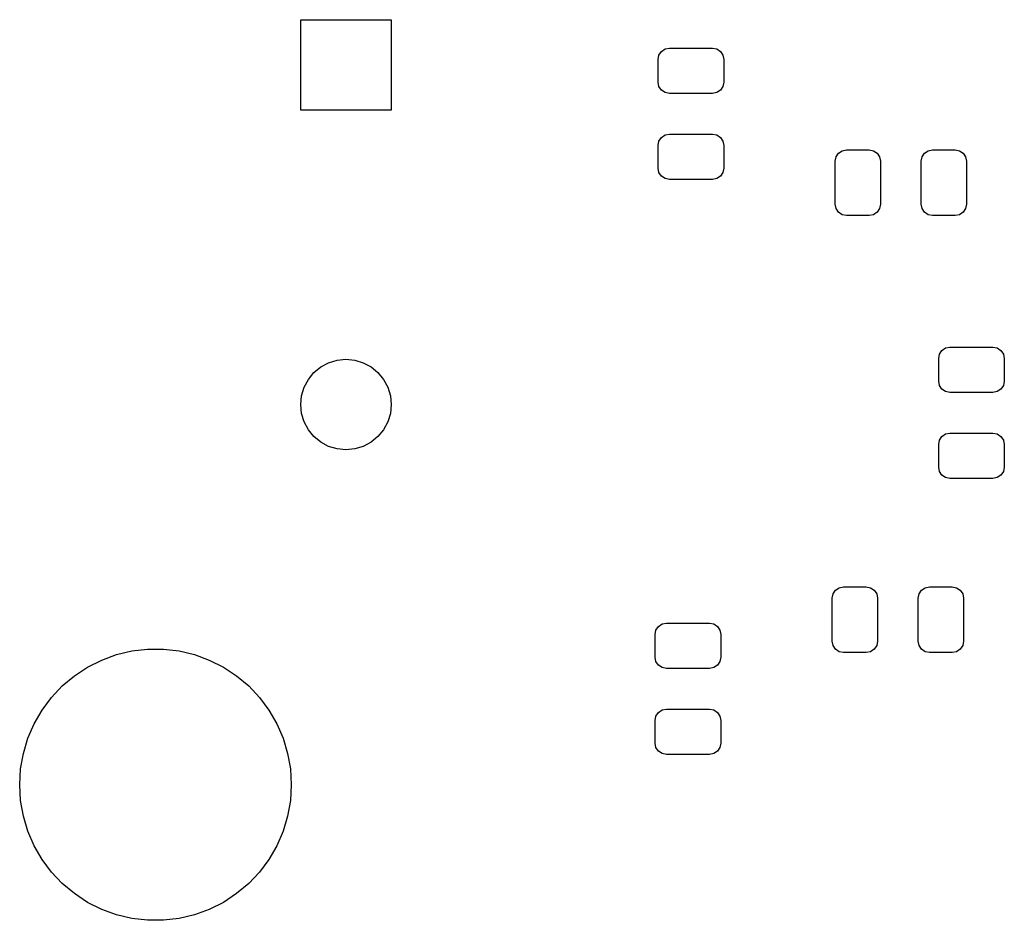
# Model space of a CAD drawing. Extents: x 44 to 145, y -86 to -26.
# Tile 1 of 10: x 44 to 66, y -86 to -67. Entities that reach past the tile are written whole.
import ezdxf

# ---------------------------------------------------------------- set-up
doc = ezdxf.new("R2010")
doc.units = 0
doc.layers.add('BLACK', color=7, linetype='CONTINUOUS')

msp = doc.modelspace()

# ---------------------------------------------------------------- linework, layer by layer
at = {"layer": 'BLACK', "linetype": 'CONTINUOUS'}
for p, q in [((50.308, -68.502323), (50.308, -66.502323)), ((50.308, -66.502323), (52.308, -66.502323)), ((52.308, -66.502323), (52.308, -68.502323)), ((58.22203, -67.284329), (58.276223, -67.203223)), ((58.276223, -67.203223), (58.357329, -67.14903)), ((58.357329, -67.14903), (58.453, -67.13)), ((58.453, -67.13), (59.403, -67.13)), ((59.403, -67.13), (59.498671, -67.14903)), ((59.498671, -67.14903), (59.579777, -67.203223)), ((59.579777, -67.203223), (59.63397, -67.284329)), ((58.203, -67.38), (58.22203, -67.284329)), ((58.203, -67.88), (58.203, -67.38)), ((59.63397, -67.284329), (59.653, -67.38)), ((59.653, -67.38), (59.653, -67.88)), ((58.22203, -67.975671), (58.203, -67.88)), ((58.276223, -68.056777), (58.22203, -67.975671)), ((58.357329, -68.11097), (58.276223, -68.056777)), ((59.579777, -68.056777), (59.498671, -68.11097)), ((59.63397, -67.975671), (59.579777, -68.056777)), ((59.653, -67.88), (59.63397, -67.975671)), ((58.453, -68.13), (58.357329, -68.11097)), ((59.403, -68.13), (58.453, -68.13)), ((59.498671, -68.11097), (59.403, -68.13)), ((52.308, -68.502323), (50.308, -68.502323)), ((58.22203, -69.184329), (58.276223, -69.103223)), ((58.276223, -69.103223), (58.357329, -69.04903)), ((58.357329, -69.04903), (58.453, -69.03)), ((58.453, -69.03), (59.403, -69.03)), ((59.403, -69.03), (59.498671, -69.04903)), ((59.498671, -69.04903), (59.579777, -69.103223)), ((59.579777, -69.103223), (59.63397, -69.184329)), ((58.203, -69.28), (58.22203, -69.184329)), ((58.203, -69.78), (58.203, -69.28)), ((59.63397, -69.184329), (59.653, -69.28)), ((59.653, -69.28), (59.653, -69.78)), ((62.270329, -69.39803), (62.366, -69.379)), ((62.366, -69.379), (62.866, -69.379)), ((62.866, -69.379), (62.961671, -69.39803)), ((64.170329, -69.39803), (64.266, -69.379)), ((64.266, -69.379), (64.766, -69.379)), ((64.766, -69.379), (64.861671, -69.39803)), ((62.116, -69.629), (62.13503, -69.533329)), ((62.13503, -69.533329), (62.189223, -69.452223)), ((62.189223, -69.452223), (62.270329, -69.39803)), ((62.961671, -69.39803), (63.042777, -69.452223)), ((63.042777, -69.452223), (63.09697, -69.533329)), ((63.09697, -69.533329), (63.116, -69.629)), ((64.016, -69.629), (64.03503, -69.533329)), ((64.03503, -69.533329), (64.089223, -69.452223)), ((64.089223, -69.452223), (64.170329, -69.39803)), ((64.861671, -69.39803), (64.942777, -69.452223)), ((64.942777, -69.452223), (64.99697, -69.533329)), ((64.99697, -69.533329), (65.016, -69.629)), ((58.22203, -69.875671), (58.203, -69.78)), ((59.653, -69.78), (59.63397, -69.875671)), ((62.116, -70.579), (62.116, -69.629)), ((63.116, -69.629), (63.116, -70.579)), ((64.016, -70.579), (64.016, -69.629)), ((65.016, -69.629), (65.016, -70.579)), ((58.276223, -69.956777), (58.22203, -69.875671)), ((58.357329, -70.01097), (58.276223, -69.956777)), ((58.453, -70.03), (58.357329, -70.01097)), ((59.403, -70.03), (58.453, -70.03)), ((59.498671, -70.01097), (59.403, -70.03)), ((59.579777, -69.956777), (59.498671, -70.01097)), ((59.63397, -69.875671), (59.579777, -69.956777)), ((62.13503, -70.674671), (62.116, -70.579)), ((62.189223, -70.755777), (62.13503, -70.674671)), ((63.09697, -70.674671), (63.042777, -70.755777)), ((63.116, -70.579), (63.09697, -70.674671)), ((64.03503, -70.674671), (64.016, -70.579)), ((64.089223, -70.755777), (64.03503, -70.674671)), ((64.99697, -70.674671), (64.942777, -70.755777)), ((65.016, -70.579), (64.99697, -70.674671)), ((62.270329, -70.80997), (62.189223, -70.755777)), ((62.366, -70.829), (62.270329, -70.80997)), ((62.866, -70.829), (62.366, -70.829)), ((62.961671, -70.80997), (62.866, -70.829)), ((63.042777, -70.755777), (62.961671, -70.80997)), ((64.170329, -70.80997), (64.089223, -70.755777)), ((64.266, -70.829), (64.170329, -70.80997)), ((64.766, -70.829), (64.266, -70.829)), ((64.861671, -70.80997), (64.766, -70.829)), ((64.942777, -70.755777), (64.861671, -70.80997)), ((64.554929, -73.75303), (64.6506, -73.734)), ((64.6506, -73.734), (65.6006, -73.734)), ((65.6006, -73.734), (65.696271, -73.75303)), ((64.4006, -73.984), (64.41963, -73.888329)), ((64.41963, -73.888329), (64.473823, -73.807223)), ((64.473823, -73.807223), (64.554929, -73.75303)), ((65.696271, -73.75303), (65.777377, -73.807223)), ((65.777377, -73.807223), (65.83157, -73.888329)), ((65.83157, -73.888329), (65.8506, -73.984)), ((50.75243, -74.170853), (50.925317, -74.078443)), ((50.925317, -74.078443), (51.11291, -74.021538)), ((51.11291, -74.021538), (51.308, -74.002323)), ((51.308, -74.002323), (51.50309, -74.021538)), ((51.50309, -74.021538), (51.690683, -74.078443)), ((51.690683, -74.078443), (51.86357, -74.170853)), ((64.4006, -74.484), (64.4006, -73.984)), ((65.8506, -73.984), (65.8506, -74.484)), ((50.47653, -74.446753), (50.600893, -74.295216)), ((50.600893, -74.295216), (50.75243, -74.170853)), ((51.86357, -74.170853), (52.015107, -74.295216)), ((52.015107, -74.295216), (52.13947, -74.446753)), ((50.38412, -74.61964), (50.47653, -74.446753)), ((52.13947, -74.446753), (52.23188, -74.61964)), ((64.41963, -74.579671), (64.4006, -74.484)), ((64.473823, -74.660777), (64.41963, -74.579671)), ((65.83157, -74.579671), (65.777377, -74.660777)), ((65.8506, -74.484), (65.83157, -74.579671)), ((50.308, -75.002323), (50.327215, -74.807233)), ((50.327215, -74.807233), (50.38412, -74.61964)), ((52.23188, -74.61964), (52.288785, -74.807233)), ((52.288785, -74.807233), (52.308, -75.002323)), ((64.554929, -74.71497), (64.473823, -74.660777)), ((64.6506, -74.734), (64.554929, -74.71497)), ((65.6006, -74.734), (64.6506, -74.734)), ((65.696271, -74.71497), (65.6006, -74.734)), ((65.777377, -74.660777), (65.696271, -74.71497)), ((50.327215, -75.197413), (50.308, -75.002323)), ((52.308, -75.002323), (52.288785, -75.197413)), ((50.38412, -75.385006), (50.327215, -75.197413)), ((52.288785, -75.197413), (52.23188, -75.385006)), ((50.47653, -75.557893), (50.38412, -75.385006)), ((52.23188, -75.385006), (52.13947, -75.557893)), ((50.600893, -75.70943), (50.47653, -75.557893)), ((52.13947, -75.557893), (52.015107, -75.70943)), ((64.473823, -75.707223), (64.554929, -75.65303)), ((64.554929, -75.65303), (64.6506, -75.634)), ((64.6506, -75.634), (65.6006, -75.634)), ((65.6006, -75.634), (65.696271, -75.65303)), ((65.696271, -75.65303), (65.777377, -75.707223)), ((50.75243, -75.833793), (50.600893, -75.70943)), ((50.925317, -75.926203), (50.75243, -75.833793)), ((51.86357, -75.833793), (51.690683, -75.926203)), ((52.015107, -75.70943), (51.86357, -75.833793)), ((64.4006, -75.884), (64.41963, -75.788329)), ((64.4006, -76.384), (64.4006, -75.884)), ((64.41963, -75.788329), (64.473823, -75.707223)), ((65.777377, -75.707223), (65.83157, -75.788329)), ((65.83157, -75.788329), (65.8506, -75.884)), ((65.8506, -75.884), (65.8506, -76.384)), ((51.11291, -75.983108), (50.925317, -75.926203)), ((51.308, -76.002323), (51.11291, -75.983108)), ((51.50309, -75.983108), (51.308, -76.002323)), ((51.690683, -75.926203), (51.50309, -75.983108)), ((64.41963, -76.479671), (64.4006, -76.384)), ((64.473823, -76.560777), (64.41963, -76.479671)), ((64.554929, -76.61497), (64.473823, -76.560777)), ((65.777377, -76.560777), (65.696271, -76.61497)), ((65.83157, -76.479671), (65.777377, -76.560777)), ((65.8506, -76.384), (65.83157, -76.479671)), ((64.6506, -76.634), (64.554929, -76.61497)), ((65.6006, -76.634), (64.6506, -76.634)), ((65.696271, -76.61497), (65.6006, -76.634)), ((62.06903, -79.185329), (62.123223, -79.104223)), ((62.123223, -79.104223), (62.204329, -79.05003)), ((62.204329, -79.05003), (62.3, -79.031)), ((62.3, -79.031), (62.8, -79.031)), ((62.8, -79.031), (62.895671, -79.05003)), ((62.895671, -79.05003), (62.976777, -79.104223)), ((62.976777, -79.104223), (63.03097, -79.185329)), ((63.96903, -79.185329), (64.023223, -79.104223)), ((64.023223, -79.104223), (64.104329, -79.05003)), ((64.104329, -79.05003), (64.2, -79.031)), ((64.2, -79.031), (64.7, -79.031)), ((64.7, -79.031), (64.795671, -79.05003)), ((64.795671, -79.05003), (64.876777, -79.104223)), ((64.876777, -79.104223), (64.93097, -79.185329)), ((62.05, -79.281), (62.06903, -79.185329)), ((62.05, -80.231), (62.05, -79.281)), ((63.03097, -79.185329), (63.05, -79.281)), ((63.05, -79.281), (63.05, -80.231)), ((63.95, -79.281), (63.96903, -79.185329)), ((63.95, -80.231), (63.95, -79.281)), ((64.93097, -79.185329), (64.95, -79.281)), ((64.95, -79.281), (64.95, -80.231)), ((58.137, -80.08), (58.15603, -79.984329)), ((58.15603, -79.984329), (58.210223, -79.903223)), ((58.210223, -79.903223), (58.291329, -79.84903)), ((58.291329, -79.84903), (58.387, -79.83)), ((58.387, -79.83), (59.337, -79.83)), ((59.337, -79.83), (59.432671, -79.84903)), ((59.432671, -79.84903), (59.513777, -79.903223)), ((59.513777, -79.903223), (59.56797, -79.984329)), ((59.56797, -79.984329), (59.587, -80.08)), ((58.137, -80.58), (58.137, -80.08)), ((59.587, -80.08), (59.587, -80.58)), ((62.06903, -80.326671), (62.05, -80.231)), ((63.05, -80.231), (63.03097, -80.326671)), ((63.96903, -80.326671), (63.95, -80.231)), ((64.95, -80.231), (64.93097, -80.326671)), ((46.23959, -80.526031), (46.579055, -80.445577)), ((46.579055, -80.445577), (46.925566, -80.405076)), ((46.925566, -80.405076), (47.274434, -80.405076)), ((47.274434, -80.405076), (47.620945, -80.445577)), ((47.620945, -80.445577), (47.96041, -80.526031)), ((62.123223, -80.407777), (62.06903, -80.326671)), ((62.204329, -80.46197), (62.123223, -80.407777)), ((62.3, -80.481), (62.204329, -80.46197)), ((62.895671, -80.46197), (62.8, -80.481)), ((62.976777, -80.407777), (62.895671, -80.46197)), ((63.03097, -80.326671), (62.976777, -80.407777)), ((64.023223, -80.407777), (63.96903, -80.326671)), ((64.104329, -80.46197), (64.023223, -80.407777)), ((64.2, -80.481), (64.104329, -80.46197)), ((64.795671, -80.46197), (64.7, -80.481)), ((64.876777, -80.407777), (64.795671, -80.46197)), ((64.93097, -80.326671), (64.876777, -80.407777)), ((45.6, -80.801924), (45.911761, -80.645352)), ((45.911761, -80.645352), (46.23959, -80.526031)), ((47.96041, -80.526031), (48.288239, -80.645352)), ((48.288239, -80.645352), (48.6, -80.801924)), ((58.15603, -80.675671), (58.137, -80.58)), ((58.210223, -80.756777), (58.15603, -80.675671)), ((59.56797, -80.675671), (59.513777, -80.756777)), ((59.587, -80.58), (59.56797, -80.675671)), ((62.8, -80.481), (62.3, -80.481)), ((64.7, -80.481), (64.2, -80.481)), ((45.308524, -80.99363), (45.6, -80.801924)), ((48.6, -80.801924), (48.891476, -80.99363)), ((58.291329, -80.81097), (58.210223, -80.756777)), ((58.387, -80.83), (58.291329, -80.81097)), ((59.337, -80.83), (58.387, -80.83)), ((59.432671, -80.81097), (59.337, -80.83)), ((59.513777, -80.756777), (59.432671, -80.81097)), ((45.041275, -81.217879), (45.308524, -80.99363)), ((48.891476, -80.99363), (49.158725, -81.217879)), ((44.801867, -81.471637), (45.041275, -81.217879)), ((49.158725, -81.217879), (49.398133, -81.471637)), ((44.593537, -81.751473), (44.801867, -81.471637)), ((49.398133, -81.471637), (49.606463, -81.751473)), ((44.419102, -82.053602), (44.593537, -81.751473)), ((49.606463, -81.751473), (49.780898, -82.053602)), ((58.210223, -81.803223), (58.291329, -81.74903)), ((58.291329, -81.74903), (58.387, -81.73)), ((58.387, -81.73), (59.337, -81.73)), ((59.337, -81.73), (59.432671, -81.74903)), ((59.432671, -81.74903), (59.513777, -81.803223)), ((58.137, -81.98), (58.15603, -81.884329)), ((58.137, -82.48), (58.137, -81.98)), ((58.15603, -81.884329), (58.210223, -81.803223)), ((59.513777, -81.803223), (59.56797, -81.884329)), ((59.56797, -81.884329), (59.587, -81.98)), ((59.587, -81.98), (59.587, -82.48)), ((44.280922, -82.37394), (44.419102, -82.053602)), ((49.780898, -82.053602), (49.919078, -82.37394)), ((44.180865, -82.708152), (44.280922, -82.37394)), ((49.919078, -82.37394), (50.019135, -82.708152)), ((58.15603, -82.575671), (58.137, -82.48)), ((58.210223, -82.656777), (58.15603, -82.575671)), ((59.56797, -82.575671), (59.513777, -82.656777)), ((59.587, -82.48), (59.56797, -82.575671)), ((44.120285, -83.051721), (44.180865, -82.708152)), ((50.019135, -82.708152), (50.079715, -83.051721)), ((58.291329, -82.71097), (58.210223, -82.656777)), ((58.387, -82.73), (58.291329, -82.71097)), ((59.337, -82.73), (58.387, -82.73)), ((59.432671, -82.71097), (59.337, -82.73)), ((59.513777, -82.656777), (59.432671, -82.71097)), ((44.1, -83.4), (44.120285, -83.051721)), ((50.079715, -83.051721), (50.1, -83.4)), ((44.120285, -83.748279), (44.1, -83.4)), ((50.1, -83.4), (50.079715, -83.748279)), ((44.180865, -84.091848), (44.120285, -83.748279)), ((50.079715, -83.748279), (50.019135, -84.091848)), ((44.280922, -84.42606), (44.180865, -84.091848)), ((50.019135, -84.091848), (49.919078, -84.42606)), ((44.419102, -84.746398), (44.280922, -84.42606)), ((49.919078, -84.42606), (49.780898, -84.746398)), ((44.593537, -85.048527), (44.419102, -84.746398)), ((49.780898, -84.746398), (49.606463, -85.048527)), ((44.801867, -85.328363), (44.593537, -85.048527)), ((49.606463, -85.048527), (49.398133, -85.328363)), ((45.041275, -85.582121), (44.801867, -85.328363)), ((49.398133, -85.328363), (49.158725, -85.582121)), ((45.308524, -85.80637), (45.041275, -85.582121)), ((49.158725, -85.582121), (48.891476, -85.80637)), ((45.6, -85.998076), (45.308524, -85.80637)), ((48.891476, -85.80637), (48.6, -85.998076)), ((45.911761, -86.154648), (45.6, -85.998076)), ((48.6, -85.998076), (48.288239, -86.154648)), ((46.23959, -86.273969), (45.911761, -86.154648)), ((46.579055, -86.354423), (46.23959, -86.273969)), ((47.96041, -86.273969), (47.620945, -86.354423)), ((48.288239, -86.154648), (47.96041, -86.273969)), ((46.925566, -86.394924), (46.579055, -86.354423)), ((47.274434, -86.394924), (46.925566, -86.394924)), ((47.620945, -86.354423), (47.274434, -86.394924))]:
    msp.add_line(p, q, dxfattribs=at)

doc.saveas('drawing.dxf')
